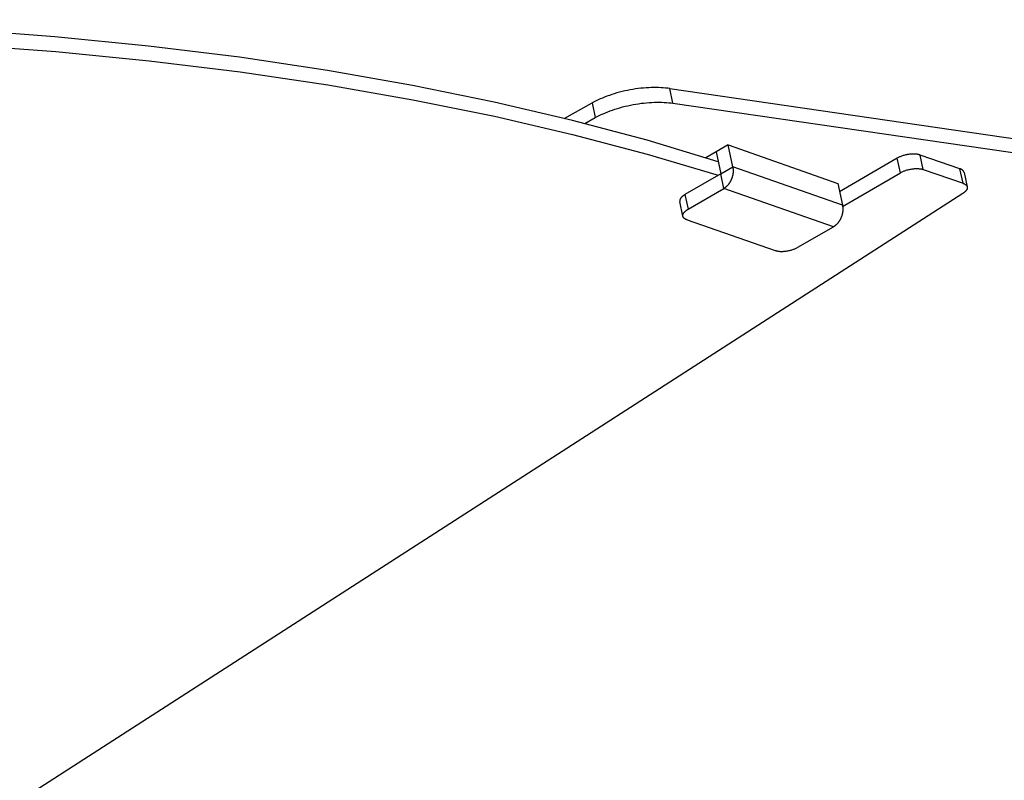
# Model space of a CAD drawing. Header units: millimetres. Extents: x -7950 to -6950, y 4408 to 5408.
# Tile 27 of 111: x -7707 to -7641, y 4812 to 4863. Entities that reach past the tile are written whole.
import ezdxf

# ---------------------------------------------------------------- set-up
doc = ezdxf.new("R2010")
doc.units = ezdxf.units.MM
doc.layers.add('SHOW Mini_Barndoor 002', color=7, linetype='Continuous', true_color=0x000000)

msp = doc.modelspace()

# ---------------------------------------------------------------- linework, layer by layer
at = {"layer": 'SHOW Mini_Barndoor 002', "color": 18, "lineweight": -3, "true_color": 0x000000}
for points in [[(-7660.418, 4853.53), (-7665.156, 4854.958), (-7670.141, 4856.288), (-7675.365, 4857.513), (-7680.821, 4858.628), (-7686.495, 4859.627), (-7692.376, 4860.504), (-7698.45, 4861.256), (-7704.701, 4861.878), (-7711.113, 4862.366), (-7717.667, 4862.72), (-7724.344, 4862.936), (-7731.125, 4863.014), (-7737.989, 4862.955), (-7744.916, 4862.758), (-7751.884, 4862.426), (-7758.873, 4861.961)], [(-7758.68, 4860.932), (-7751.71, 4861.398), (-7744.76, 4861.732), (-7737.852, 4861.932), (-7731.005, 4861.996), (-7724.241, 4861.922), (-7717.58, 4861.712), (-7711.042, 4861.365), (-7704.645, 4860.884), (-7698.407, 4860.271), (-7692.344, 4859.529), (-7686.473, 4858.661), (-7680.808, 4857.673), (-7675.36, 4856.57), (-7670.141, 4855.356), (-7665.159, 4854.038), (-7660.424, 4852.623)], [(-7663.651, 4858.416), (-7663.791, 4858.435), (-7663.935, 4858.451), (-7664.084, 4858.464), (-7664.237, 4858.473), (-7664.395, 4858.48), (-7664.556, 4858.484), (-7664.721, 4858.484), (-7664.889, 4858.481), (-7665.06, 4858.474), (-7665.234, 4858.464), (-7665.409, 4858.45), (-7665.587, 4858.432), (-7665.765, 4858.411), (-7665.945, 4858.387), (-7666.125, 4858.358), (-7666.304, 4858.327), (-7666.484, 4858.292), (-7666.662, 4858.254), (-7666.839, 4858.212), (-7667.014, 4858.168), (-7667.186, 4858.12), (-7667.356, 4858.07), (-7667.523, 4858.017), (-7667.686, 4857.962), (-7667.846, 4857.904), (-7668.001, 4857.845), (-7668.152, 4857.783), (-7668.299, 4857.72), (-7668.44, 4857.656), (-7668.577, 4857.59), (-7668.708, 4857.523), (-7668.834, 4857.455)], [(-7663.441, 4857.434), (-7663.651, 4858.416)], [(-7663.651, 4858.416), (-7587.753, 4847.358)], [(-7670.692, 4856.425), (-7668.834, 4857.455)], [(-7668.834, 4857.455), (-7668.625, 4856.472)], [(-7668.625, 4856.472), (-7668.499, 4856.54), (-7668.368, 4856.607), (-7668.231, 4856.673), (-7668.09, 4856.737), (-7667.943, 4856.801), (-7667.792, 4856.862), (-7667.637, 4856.922), (-7667.477, 4856.979), (-7667.314, 4857.034), (-7667.147, 4857.087), (-7666.977, 4857.137), (-7666.804, 4857.185), (-7666.629, 4857.229), (-7666.452, 4857.271), (-7666.274, 4857.309), (-7666.095, 4857.344), (-7665.915, 4857.376), (-7665.735, 4857.404), (-7665.556, 4857.429), (-7665.377, 4857.45), (-7665.199, 4857.467), (-7665.024, 4857.481), (-7664.85, 4857.491), (-7664.679, 4857.498), (-7664.511, 4857.502), (-7664.346, 4857.502), (-7664.185, 4857.498), (-7664.027, 4857.491), (-7663.874, 4857.482), (-7663.725, 4857.469), (-7663.581, 4857.453), (-7663.441, 4857.434)], [(-7663.441, 4857.434), (-7587.535, 4846.424)], [(-7669.329, 4856.082), (-7668.625, 4856.472)], [(-7659.762, 4854.658), (-7660.56, 4854.192)], [(-7659.762, 4854.658), (-7652.443, 4852.078)], [(-7659.447, 4853.193), (-7659.762, 4854.658)], [(-7660.56, 4854.192), (-7661.245, 4853.792)], [(-7660.56, 4854.192), (-7660.246, 4852.727)], [(-7648.466, 4853.765), (-7652.32, 4851.511)], [(-7646.943, 4853.978), (-7646.959, 4853.983), (-7646.976, 4853.989), (-7646.994, 4853.994), (-7647.012, 4853.999), (-7647.03, 4854.003), (-7647.049, 4854.008), (-7647.089, 4854.016), (-7647.131, 4854.023), (-7647.174, 4854.029), (-7647.22, 4854.034), (-7647.267, 4854.038), (-7647.316, 4854.041), (-7647.367, 4854.042), (-7647.418, 4854.042), (-7647.471, 4854.04), (-7647.525, 4854.037), (-7647.58, 4854.033), (-7647.635, 4854.027), (-7647.691, 4854.02), (-7647.747, 4854.012), (-7647.802, 4854.002), (-7647.858, 4853.991), (-7647.913, 4853.979), (-7647.967, 4853.965), (-7648.02, 4853.951), (-7648.072, 4853.935), (-7648.122, 4853.919), (-7648.172, 4853.901), (-7648.219, 4853.883), (-7648.265, 4853.865), (-7648.309, 4853.846), (-7648.352, 4853.826), (-7648.392, 4853.806), (-7648.43, 4853.786), (-7648.466, 4853.765)], [(-7648.255, 4852.795), (-7648.466, 4853.765)], [(-7646.731, 4853.007), (-7646.943, 4853.978)], [(-7644.286, 4853.059), (-7646.943, 4853.978)], [(-7660.246, 4852.727), (-7659.447, 4853.193)], [(-7659.447, 4853.193), (-7659.443, 4853.171), (-7659.439, 4853.149), (-7659.435, 4853.126), (-7659.432, 4853.103), (-7659.429, 4853.08), (-7659.426, 4853.056), (-7659.424, 4853.032), (-7659.423, 4853.007), (-7659.421, 4852.982), (-7659.421, 4852.957), (-7659.42, 4852.932), (-7659.421, 4852.906), (-7659.421, 4852.88), (-7659.422, 4852.854), (-7659.424, 4852.827), (-7659.426, 4852.8), (-7659.429, 4852.773), (-7659.432, 4852.746), (-7659.436, 4852.719), (-7659.44, 4852.692), (-7659.445, 4852.665), (-7659.451, 4852.637), (-7659.456, 4852.61), (-7659.463, 4852.582), (-7659.47, 4852.555), (-7659.477, 4852.527), (-7659.485, 4852.5), (-7659.494, 4852.473), (-7659.503, 4852.446), (-7659.513, 4852.419), (-7659.523, 4852.392), (-7659.533, 4852.365), (-7659.544, 4852.339), (-7659.556, 4852.313), (-7659.568, 4852.287), (-7659.58, 4852.262), (-7659.593, 4852.237), (-7659.606, 4852.212), (-7659.62, 4852.188), (-7659.634, 4852.164), (-7659.648, 4852.14), (-7659.663, 4852.117), (-7659.678, 4852.095), (-7659.693, 4852.073), (-7659.709, 4852.051), (-7659.725, 4852.03), (-7659.741, 4852.01), (-7659.757, 4851.99), (-7659.774, 4851.97), (-7659.791, 4851.952), (-7659.808, 4851.933), (-7659.825, 4851.916), (-7659.842, 4851.899), (-7659.86, 4851.882), (-7659.877, 4851.866), (-7659.895, 4851.851), (-7659.912, 4851.836), (-7659.93, 4851.822), (-7659.948, 4851.809), (-7659.966, 4851.796), (-7659.984, 4851.783), (-7660.001, 4851.772), (-7660.019, 4851.761), (-7660.037, 4851.75)], [(-7652.128, 4850.623), (-7659.447, 4853.193)], [(-7648.255, 4852.795), (-7648.219, 4852.815), (-7648.18, 4852.835), (-7648.14, 4852.855), (-7648.098, 4852.875), (-7648.054, 4852.894), (-7648.008, 4852.913), (-7647.96, 4852.931), (-7647.911, 4852.948), (-7647.86, 4852.964), (-7647.808, 4852.98), (-7647.755, 4852.994), (-7647.701, 4853.008), (-7647.646, 4853.02), (-7647.591, 4853.031), (-7647.535, 4853.041), (-7647.479, 4853.049), (-7647.424, 4853.057), (-7647.368, 4853.062), (-7647.314, 4853.067), (-7647.26, 4853.069), (-7647.207, 4853.071), (-7647.155, 4853.071), (-7647.104, 4853.07), (-7647.055, 4853.068), (-7647.008, 4853.064), (-7646.963, 4853.059), (-7646.919, 4853.053), (-7646.877, 4853.046), (-7646.837, 4853.037), (-7646.818, 4853.033), (-7646.8, 4853.028), (-7646.782, 4853.023), (-7646.764, 4853.018), (-7646.747, 4853.013), (-7646.731, 4853.007)], [(-7644.008, 4852.815), (-7644.009, 4852.82), (-7644.01, 4852.825), (-7644.011, 4852.829), (-7644.013, 4852.834), (-7644.014, 4852.839), (-7644.016, 4852.843), (-7644.018, 4852.848), (-7644.02, 4852.853), (-7644.021, 4852.857), (-7644.024, 4852.862), (-7644.026, 4852.866), (-7644.028, 4852.871), (-7644.03, 4852.875), (-7644.033, 4852.88), (-7644.035, 4852.884), (-7644.038, 4852.889), (-7644.041, 4852.893), (-7644.044, 4852.898), (-7644.047, 4852.902), (-7644.05, 4852.906), (-7644.053, 4852.911), (-7644.057, 4852.915), (-7644.06, 4852.919), (-7644.064, 4852.923), (-7644.067, 4852.928), (-7644.071, 4852.932), (-7644.079, 4852.94), (-7644.087, 4852.948), (-7644.096, 4852.956), (-7644.105, 4852.964), (-7644.115, 4852.971), (-7644.125, 4852.979), (-7644.135, 4852.986), (-7644.146, 4852.993), (-7644.157, 4853), (-7644.168, 4853.007), (-7644.18, 4853.013), (-7644.192, 4853.02), (-7644.204, 4853.026), (-7644.217, 4853.032), (-7644.23, 4853.038), (-7644.244, 4853.044), (-7644.257, 4853.049), (-7644.271, 4853.054), (-7644.286, 4853.059)], [(-7644.074, 4852.092), (-7644.286, 4853.059)], [(-7660.246, 4852.727), (-7662.638, 4851.333)], [(-7660.037, 4851.75), (-7660.246, 4852.727)], [(-7652.113, 4850.541), (-7648.255, 4852.795)], [(-7646.731, 4853.007), (-7644.074, 4852.092)], [(-7644.008, 4852.815), (-7643.796, 4851.848)], [(-7662.429, 4850.357), (-7660.037, 4851.75)], [(-7652.715, 4849.192), (-7660.037, 4851.75)], [(-7652.443, 4852.078), (-7652.128, 4850.623)], [(-7643.796, 4851.848), (-7643.795, 4851.842), (-7643.794, 4851.835), (-7643.793, 4851.829), (-7643.792, 4851.822), (-7643.791, 4851.816), (-7643.791, 4851.809), (-7643.791, 4851.803), (-7643.791, 4851.796), (-7643.791, 4851.789), (-7643.791, 4851.783), (-7643.792, 4851.776), (-7643.793, 4851.769), (-7643.794, 4851.762), (-7643.795, 4851.755), (-7643.796, 4851.748), (-7643.798, 4851.742), (-7643.8, 4851.735), (-7643.802, 4851.728), (-7643.804, 4851.72), (-7643.806, 4851.713), (-7643.809, 4851.706), (-7643.812, 4851.699), (-7643.815, 4851.692), (-7643.818, 4851.685), (-7643.821, 4851.678), (-7643.825, 4851.671), (-7643.828, 4851.663), (-7643.832, 4851.656), (-7643.836, 4851.649), (-7643.841, 4851.642), (-7643.845, 4851.635), (-7643.85, 4851.627), (-7643.855, 4851.62), (-7643.86, 4851.613), (-7643.871, 4851.598), (-7643.882, 4851.584), (-7643.895, 4851.57), (-7643.908, 4851.555), (-7643.921, 4851.541), (-7643.935, 4851.527), (-7643.95, 4851.513), (-7643.966, 4851.499), (-7643.982, 4851.486), (-7643.999, 4851.472), (-7644.016, 4851.459), (-7644.034, 4851.445), (-7644.052, 4851.432), (-7644.071, 4851.419), (-7644.09, 4851.407)], [(-7644.074, 4852.092), (-7644.059, 4852.086), (-7644.045, 4852.081), (-7644.032, 4852.076), (-7644.018, 4852.07), (-7644.005, 4852.064), (-7643.992, 4852.058), (-7643.98, 4852.052), (-7643.968, 4852.046), (-7643.956, 4852.039), (-7643.945, 4852.032), (-7643.934, 4852.025), (-7643.923, 4852.018), (-7643.913, 4852.011), (-7643.903, 4852.004), (-7643.893, 4851.996), (-7643.884, 4851.988), (-7643.876, 4851.98), (-7643.867, 4851.972), (-7643.859, 4851.964), (-7643.856, 4851.96), (-7643.852, 4851.956), (-7643.848, 4851.952), (-7643.845, 4851.947), (-7643.842, 4851.943), (-7643.838, 4851.939), (-7643.835, 4851.935), (-7643.832, 4851.93), (-7643.829, 4851.926), (-7643.826, 4851.921), (-7643.824, 4851.917), (-7643.821, 4851.913), (-7643.819, 4851.908), (-7643.816, 4851.904), (-7643.814, 4851.899), (-7643.812, 4851.894), (-7643.81, 4851.89), (-7643.808, 4851.885), (-7643.806, 4851.881), (-7643.804, 4851.876), (-7643.802, 4851.871), (-7643.801, 4851.867), (-7643.8, 4851.862), (-7643.798, 4851.857), (-7643.797, 4851.853), (-7643.796, 4851.848)], [(-7644.09, 4851.407), (-7736.738, 4791.741)], [(-7662.638, 4851.333), (-7662.66, 4851.32), (-7662.681, 4851.306), (-7662.702, 4851.293), (-7662.723, 4851.279), (-7662.742, 4851.265), (-7662.762, 4851.251), (-7662.78, 4851.236), (-7662.798, 4851.222), (-7662.815, 4851.207), (-7662.832, 4851.192), (-7662.848, 4851.177), (-7662.863, 4851.162), (-7662.877, 4851.146), (-7662.89, 4851.131), (-7662.903, 4851.116), (-7662.909, 4851.108), (-7662.915, 4851.1), (-7662.92, 4851.092), (-7662.926, 4851.085), (-7662.931, 4851.077), (-7662.935, 4851.069), (-7662.94, 4851.061), (-7662.945, 4851.054), (-7662.949, 4851.046), (-7662.953, 4851.038), (-7662.957, 4851.03), (-7662.96, 4851.023), (-7662.963, 4851.015), (-7662.966, 4851.008), (-7662.969, 4851), (-7662.972, 4850.992), (-7662.974, 4850.985), (-7662.976, 4850.977), (-7662.978, 4850.97), (-7662.98, 4850.962), (-7662.982, 4850.955), (-7662.983, 4850.947), (-7662.984, 4850.94), (-7662.985, 4850.933), (-7662.985, 4850.926), (-7662.986, 4850.918), (-7662.986, 4850.911), (-7662.986, 4850.904), (-7662.985, 4850.897), (-7662.985, 4850.89), (-7662.984, 4850.883), (-7662.983, 4850.876), (-7662.982, 4850.87), (-7662.981, 4850.863)], [(-7662.638, 4851.333), (-7662.429, 4850.357)], [(-7662.772, 4849.887), (-7662.981, 4850.863)], [(-7652.128, 4850.623), (-7652.124, 4850.601), (-7652.12, 4850.579), (-7652.116, 4850.557), (-7652.113, 4850.534), (-7652.11, 4850.511), (-7652.107, 4850.487), (-7652.105, 4850.463), (-7652.103, 4850.439), (-7652.102, 4850.414), (-7652.101, 4850.389), (-7652.101, 4850.364), (-7652.101, 4850.338), (-7652.102, 4850.312), (-7652.103, 4850.286), (-7652.105, 4850.26), (-7652.107, 4850.233), (-7652.11, 4850.207), (-7652.113, 4850.18), (-7652.116, 4850.153), (-7652.121, 4850.126), (-7652.126, 4850.099), (-7652.131, 4850.071), (-7652.137, 4850.044), (-7652.143, 4850.017), (-7652.15, 4849.99), (-7652.157, 4849.962), (-7652.165, 4849.935), (-7652.174, 4849.908), (-7652.183, 4849.881), (-7652.192, 4849.855), (-7652.202, 4849.828), (-7652.213, 4849.802), (-7652.224, 4849.776), (-7652.235, 4849.75), (-7652.247, 4849.724), (-7652.26, 4849.699), (-7652.272, 4849.674), (-7652.286, 4849.65), (-7652.299, 4849.626), (-7652.313, 4849.602), (-7652.327, 4849.579), (-7652.342, 4849.556), (-7652.357, 4849.534), (-7652.372, 4849.512), (-7652.388, 4849.491), (-7652.404, 4849.47), (-7652.42, 4849.449), (-7652.436, 4849.43), (-7652.453, 4849.41), (-7652.47, 4849.392), (-7652.486, 4849.374), (-7652.504, 4849.356), (-7652.521, 4849.339), (-7652.538, 4849.323), (-7652.556, 4849.307), (-7652.573, 4849.292), (-7652.591, 4849.277), (-7652.608, 4849.263), (-7652.626, 4849.25), (-7652.644, 4849.237), (-7652.662, 4849.225), (-7652.679, 4849.213), (-7652.697, 4849.202), (-7652.715, 4849.192)], [(-7662.772, 4849.887), (-7662.774, 4849.894), (-7662.775, 4849.901), (-7662.776, 4849.908), (-7662.776, 4849.915), (-7662.777, 4849.922), (-7662.777, 4849.929), (-7662.777, 4849.936), (-7662.777, 4849.943), (-7662.777, 4849.95), (-7662.776, 4849.957), (-7662.775, 4849.965), (-7662.774, 4849.972), (-7662.773, 4849.979), (-7662.772, 4849.987), (-7662.77, 4849.994), (-7662.768, 4850.002), (-7662.766, 4850.009), (-7662.763, 4850.017), (-7662.761, 4850.024), (-7662.758, 4850.032), (-7662.755, 4850.039), (-7662.752, 4850.047), (-7662.748, 4850.055), (-7662.744, 4850.062), (-7662.74, 4850.07), (-7662.736, 4850.078), (-7662.732, 4850.086), (-7662.727, 4850.093), (-7662.722, 4850.101), (-7662.717, 4850.109), (-7662.712, 4850.117), (-7662.706, 4850.124), (-7662.7, 4850.132), (-7662.694, 4850.14), (-7662.682, 4850.155), (-7662.668, 4850.17), (-7662.654, 4850.186), (-7662.639, 4850.201), (-7662.623, 4850.216), (-7662.607, 4850.231), (-7662.59, 4850.246), (-7662.572, 4850.26), (-7662.553, 4850.275), (-7662.534, 4850.289), (-7662.514, 4850.303), (-7662.494, 4850.317), (-7662.473, 4850.33), (-7662.451, 4850.344), (-7662.429, 4850.357)], [(-7662.489, 4849.638), (-7662.504, 4849.643), (-7662.518, 4849.649), (-7662.532, 4849.654), (-7662.546, 4849.66), (-7662.559, 4849.666), (-7662.572, 4849.672), (-7662.585, 4849.679), (-7662.597, 4849.685), (-7662.609, 4849.692), (-7662.621, 4849.699), (-7662.632, 4849.706), (-7662.643, 4849.713), (-7662.653, 4849.721), (-7662.664, 4849.728), (-7662.673, 4849.736), (-7662.683, 4849.744), (-7662.691, 4849.752), (-7662.7, 4849.76), (-7662.704, 4849.764), (-7662.708, 4849.769), (-7662.712, 4849.773), (-7662.716, 4849.777), (-7662.719, 4849.781), (-7662.723, 4849.786), (-7662.726, 4849.79), (-7662.729, 4849.794), (-7662.733, 4849.799), (-7662.736, 4849.803), (-7662.739, 4849.808), (-7662.742, 4849.812), (-7662.744, 4849.817), (-7662.747, 4849.821), (-7662.75, 4849.826), (-7662.752, 4849.831), (-7662.754, 4849.835), (-7662.756, 4849.84), (-7662.759, 4849.844), (-7662.761, 4849.849), (-7662.762, 4849.854), (-7662.764, 4849.859), (-7662.766, 4849.863), (-7662.767, 4849.868), (-7662.769, 4849.873), (-7662.77, 4849.878), (-7662.771, 4849.883), (-7662.772, 4849.887)], [(-7662.489, 4849.638), (-7656.619, 4847.606)], [(-7655.099, 4847.813), (-7652.715, 4849.192)], [(-7656.619, 4847.606), (-7656.603, 4847.6), (-7656.586, 4847.595), (-7656.568, 4847.59), (-7656.55, 4847.585), (-7656.532, 4847.58), (-7656.513, 4847.576), (-7656.473, 4847.568), (-7656.432, 4847.56), (-7656.388, 4847.554), (-7656.343, 4847.549), (-7656.296, 4847.545), (-7656.247, 4847.543), (-7656.197, 4847.542), (-7656.145, 4847.542), (-7656.092, 4847.543), (-7656.038, 4847.546), (-7655.984, 4847.55), (-7655.929, 4847.555), (-7655.873, 4847.562), (-7655.817, 4847.571), (-7655.762, 4847.58), (-7655.707, 4847.591), (-7655.652, 4847.603), (-7655.598, 4847.616), (-7655.545, 4847.63), (-7655.493, 4847.646), (-7655.442, 4847.662), (-7655.393, 4847.679), (-7655.346, 4847.697), (-7655.3, 4847.715), (-7655.256, 4847.734), (-7655.214, 4847.753), (-7655.174, 4847.773), (-7655.135, 4847.793), (-7655.099, 4847.813)]]:
    msp.add_lwpolyline(points, dxfattribs=at)

doc.saveas('drawing.dxf')
